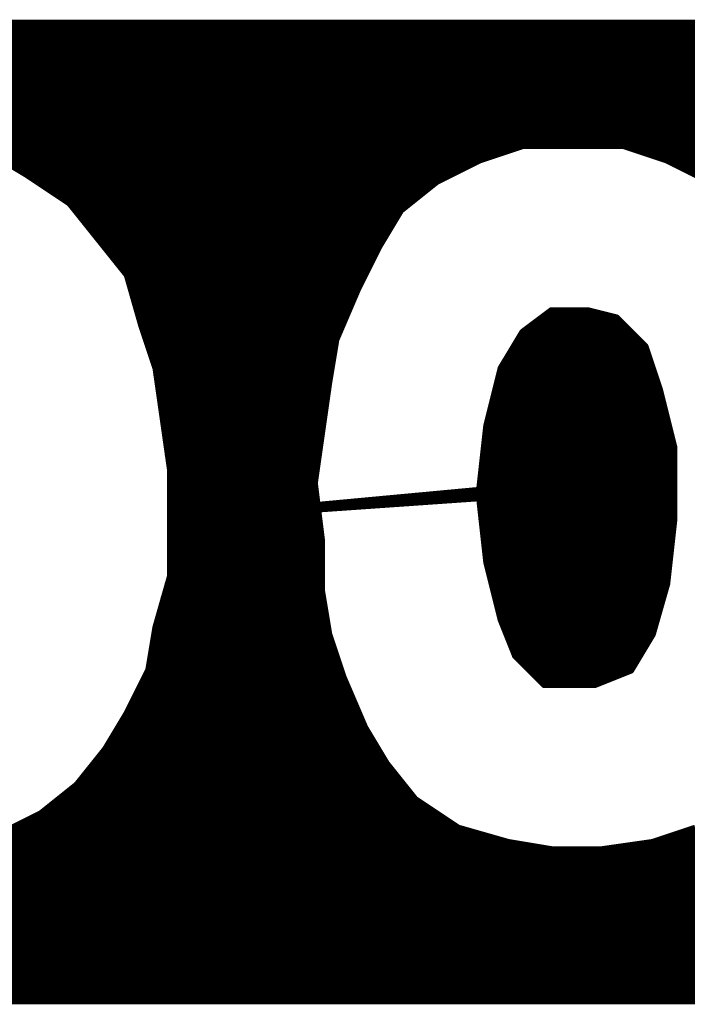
# Model space of a CAD drawing. Extents: x -35 to 35, y -57 to 81.
# Tile 13 of 153: x -7.477 to -6.548, y -5.765 to -4.395. Entities that reach past the tile are written whole.
import ezdxf

# ---------------------------------------------------------------- set-up
doc = ezdxf.new("R2010")
doc.units = 0
doc.layers.add('21', color=7, linetype='CONTINUOUS')

msp = doc.modelspace()

# ---------------------------------------------------------------- linework, layer by layer
at = {"layer": '21', "const_width": 0.01}
for points in [[(-3.717, -4.4), (-9.607, -4.4)], [(-9.727, -4.41), (-3.657, -4.41)], [(-9.797, -4.43), (-3.552, -4.43)], [(-9.762, -4.42), (-3.587, -4.42)], [(-9.827, -4.44), (-3.517, -4.44)], [(-9.857, -4.45), (-3.497, -4.45)], [(-9.897, -4.47), (-3.457, -4.47)], [(-9.877, -4.46), (-3.477, -4.46)], [(-9.917, -4.48), (-3.437, -4.48)], [(-9.937, -4.49), (-3.417, -4.49)], [(-9.977, -4.51), (-3.3845, -4.51)], [(-9.957, -4.5), (-3.397, -4.5)], [(-9.992, -4.52), (-3.372, -4.52)], [(-10.007, -4.53), (-3.3595, -4.53)], [(-10.037, -4.55), (-3.337, -4.55)], [(-10.022, -4.54), (-3.347, -4.54)], [(-10.047, -4.56), (-3.327, -4.56)], [(-10.057, -4.57), (-3.317, -4.57)], [(-7.517, -4.58), (-7.467, -4.61)], [(-7.517, -4.58), (-6.807, -4.58)], [(-6.837, -4.59), (-6.777, -4.57)], [(-6.777, -4.57), (-6.637, -4.57)], [(-6.637, -4.57), (-6.577, -4.59)], [(-6.607, -4.58), (-3.307, -4.58)], [(-7.5003, -4.59), (-6.837, -4.59)], [(-6.897, -4.62), (-6.837, -4.59)], [(-6.577, -4.59), (-6.517, -4.62)], [(-6.577, -4.59), (-3.297, -4.59)], [(-7.4837, -4.6), (-6.857, -4.6)], [(-6.557, -4.6), (-3.287, -4.6)], [(-7.467, -4.61), (-7.407, -4.65)], [(-7.467, -4.61), (-6.877, -4.61)], [(-7.452, -4.62), (-6.897, -4.62)], [(-6.947, -4.66), (-6.897, -4.62)], [(-7.437, -4.63), (-6.9095, -4.63)], [(-7.422, -4.64), (-6.922, -4.64)], [(-7.407, -4.65), (-7.367, -4.7)], [(-7.407, -4.65), (-6.9345, -4.65)], [(-7.399, -4.66), (-6.947, -4.66)], [(-6.977, -4.71), (-6.947, -4.66)], [(-7.391, -4.67), (-6.953, -4.67)], [(-7.383, -4.68), (-6.959, -4.68)], [(-7.375, -4.69), (-6.965, -4.69)], [(-7.367, -4.7), (-7.327, -4.75)], [(-7.367, -4.7), (-6.971, -4.7)], [(-7.359, -4.71), (-6.977, -4.71)], [(-7.007, -4.77), (-6.977, -4.71)], [(-7.351, -4.72), (-6.982, -4.72)], [(-7.343, -4.73), (-6.987, -4.73)], [(-7.335, -4.74), (-6.992, -4.74)], [(-7.327, -4.75), (-7.307, -4.82)], [(-7.327, -4.75), (-6.997, -4.75)], [(-7.3241, -4.76), (-7.002, -4.76)], [(-7.3213, -4.77), (-7.007, -4.77)], [(-7.037, -4.84), (-7.007, -4.77)], [(-7.3184, -4.78), (-7.0113, -4.78)], [(-7.3156, -4.79), (-7.0156, -4.79)], [(-7.3127, -4.8), (-7.0199, -4.8)], [(-7.3099, -4.81), (-7.0241, -4.81)], [(-6.777, -4.83), (-6.737, -4.8)], [(-6.7503, -4.81), (-6.647, -4.81)], [(-6.737, -4.8), (-6.687, -4.8)], [(-6.687, -4.8), (-6.647, -4.81)], [(-6.647, -4.81), (-6.607, -4.85)], [(-7.307, -4.82), (-7.287, -4.88)], [(-7.307, -4.82), (-7.0284, -4.82)], [(-6.7637, -4.82), (-6.637, -4.82)], [(-7.3037, -4.83), (-7.0327, -4.83)], [(-7.3003, -4.84), (-7.037, -4.84)], [(-7.047, -4.9), (-7.037, -4.84)], [(-6.807, -4.88), (-6.777, -4.83)], [(-6.783, -4.84), (-6.617, -4.84)], [(-6.777, -4.83), (-6.627, -4.83)], [(-7.297, -4.85), (-7.0387, -4.85)], [(-6.789, -4.85), (-6.607, -4.85)], [(-6.607, -4.85), (-6.587, -4.91)], [(-7.2937, -4.86), (-7.0403, -4.86)], [(-6.795, -4.86), (-6.6037, -4.86)], [(-7.2903, -4.87), (-7.042, -4.87)], [(-7.287, -4.88), (-7.277, -4.95)], [(-7.287, -4.88), (-7.0437, -4.88)], [(-6.827, -4.96), (-6.807, -4.88)], [(-6.807, -4.88), (-6.597, -4.88)], [(-6.801, -4.87), (-6.6003, -4.87)], [(-7.2856, -4.89), (-7.0453, -4.89)], [(-6.8095, -4.89), (-6.5937, -4.89)], [(-7.2841, -4.9), (-7.047, -4.9)], [(-7.057, -4.97), (-7.047, -4.9)], [(-6.812, -4.9), (-6.5903, -4.9)], [(-7.2827, -4.91), (-7.0484, -4.91)], [(-7.2813, -4.92), (-7.0499, -4.92)], [(-6.817, -4.92), (-6.5845, -4.92)], [(-6.8145, -4.91), (-6.587, -4.91)], [(-6.587, -4.91), (-6.567, -4.99)], [(-7.2799, -4.93), (-7.0513, -4.93)], [(-6.8195, -4.93), (-6.582, -4.93)], [(-7.2784, -4.94), (-7.0527, -4.94)], [(-7.277, -4.95), (-7.267, -5.02)], [(-7.277, -4.95), (-7.0541, -4.95)], [(-6.8245, -4.95), (-6.577, -4.95)], [(-6.822, -4.94), (-6.5795, -4.94)], [(-7.2756, -4.96), (-7.0556, -4.96)], [(-6.837, -5.05), (-6.827, -4.96)], [(-6.827, -4.96), (-6.5745, -4.96)], [(-7.2741, -4.97), (-7.057, -4.97)], [(-7.067, -5.04), (-7.057, -4.97)], [(-6.8281, -4.97), (-6.572, -4.97)], [(-7.2727, -4.98), (-7.0584, -4.98)], [(-7.2713, -4.99), (-7.0599, -4.99)], [(-6.8303, -4.99), (-6.567, -4.99)], [(-6.8292, -4.98), (-6.5695, -4.98)], [(-6.567, -4.99), (-6.567, -5.09)], [(-7.2699, -5), (-7.0613, -5)], [(-6.8314, -5), (-6.567, -5)], [(-7.2684, -5.01), (-7.0627, -5.01)], [(-6.8326, -5.01), (-6.567, -5.01)], [(-7.267, -5.02), (-7.067, -5.04)], [(-7.067, -5.04), (-7.267, -5.02)], [(-7.267, -5.02), (-7.267, -5.09)], [(-7.267, -5.02), (-7.0641, -5.02)], [(-7.267, -5.03), (-7.167, -5.03)], [(-7.167, -5.03), (-7.0656, -5.03)], [(-6.8348, -5.03), (-6.567, -5.03)], [(-6.8337, -5.02), (-6.567, -5.02)], [(-7.267, -5.04), (-7.067, -5.04)], [(-7.057, -5.12), (-7.067, -5.04)], [(-6.8359, -5.04), (-6.567, -5.04)], [(-7.267, -5.09), (-6.837, -5.05)], [(-7.267, -5.05), (-7.0658, -5.05)], [(-6.837, -5.06), (-7.267, -5.09)], [(-7.267, -5.06), (-7.0645, -5.06)], [(-6.9445, -5.06), (-6.567, -5.06)], [(-6.837, -5.05), (-6.567, -5.05)], [(-6.827, -5.15), (-6.837, -5.06)], [(-7.267, -5.07), (-7.0633, -5.07)], [(-7.052, -5.07), (-6.9803, -5.07)], [(-6.8359, -5.07), (-6.567, -5.07)], [(-7.267, -5.08), (-7.1595, -5.08)], [(-7.1237, -5.08), (-7.062, -5.08)], [(-6.8348, -5.08), (-6.567, -5.08)], [(-7.267, -5.09), (-7.267, -5.17)], [(-7.267, -5.09), (-7.0608, -5.09)], [(-7.267, -5.1), (-7.0595, -5.1)], [(-6.8337, -5.09), (-6.567, -5.09)], [(-6.8326, -5.1), (-6.5681, -5.1)], [(-6.567, -5.09), (-6.577, -5.18)], [(-7.267, -5.11), (-7.0583, -5.11)], [(-6.8314, -5.11), (-6.5692, -5.11)], [(-7.267, -5.12), (-7.057, -5.12)], [(-7.057, -5.19), (-7.057, -5.12)], [(-6.8303, -5.12), (-6.5703, -5.12)], [(-7.267, -5.13), (-7.057, -5.13)], [(-7.267, -5.14), (-7.057, -5.14)], [(-6.8292, -5.13), (-6.5714, -5.13)], [(-6.8281, -5.14), (-6.5726, -5.14)], [(-7.267, -5.15), (-7.057, -5.15)], [(-6.807, -5.23), (-6.827, -5.15)], [(-6.827, -5.15), (-6.5737, -5.15)], [(-7.267, -5.16), (-7.057, -5.16)], [(-6.8245, -5.16), (-6.5748, -5.16)], [(-7.267, -5.17), (-7.287, -5.24)], [(-7.2699, -5.18), (-7.057, -5.18)], [(-7.267, -5.17), (-7.057, -5.17)], [(-6.822, -5.17), (-6.5759, -5.17)], [(-6.8195, -5.18), (-6.577, -5.18)], [(-6.577, -5.18), (-6.597, -5.25)], [(-7.2727, -5.19), (-7.057, -5.19)], [(-7.047, -5.25), (-7.057, -5.19)], [(-6.817, -5.19), (-6.5799, -5.19)], [(-7.2784, -5.21), (-7.0537, -5.21)], [(-7.2756, -5.2), (-7.0553, -5.2)], [(-6.8145, -5.2), (-6.5827, -5.2)], [(-6.812, -5.21), (-6.5856, -5.21)], [(-7.2813, -5.22), (-7.052, -5.22)], [(-6.8095, -5.22), (-6.5884, -5.22)], [(-7.2841, -5.23), (-7.0503, -5.23)], [(-6.787, -5.28), (-6.807, -5.23)], [(-6.807, -5.23), (-6.5913, -5.23)], [(-7.287, -5.24), (-7.297, -5.3)], [(-7.2887, -5.25), (-7.047, -5.25)], [(-7.287, -5.24), (-7.0487, -5.24)], [(-7.027, -5.31), (-7.047, -5.25)], [(-6.803, -5.24), (-6.5941, -5.24)], [(-6.799, -5.25), (-6.597, -5.25)], [(-6.597, -5.25), (-6.627, -5.3)], [(-7.2903, -5.26), (-7.0437, -5.26)], [(-6.795, -5.26), (-6.603, -5.26)], [(-7.292, -5.27), (-7.0403, -5.27)], [(-6.791, -5.27), (-6.609, -5.27)], [(-7.2953, -5.29), (-7.0337, -5.29)], [(-7.2937, -5.28), (-7.037, -5.28)], [(-6.747, -5.32), (-6.787, -5.28)], [(-6.787, -5.28), (-6.615, -5.28)], [(-6.777, -5.29), (-6.621, -5.29)], [(-7.297, -5.3), (-7.327, -5.36)], [(-7.297, -5.3), (-7.0303, -5.3)], [(-6.767, -5.3), (-6.627, -5.3)], [(-6.627, -5.3), (-6.677, -5.32)], [(-7.307, -5.32), (-7.0227, -5.32)], [(-7.302, -5.31), (-7.027, -5.31)], [(-6.997, -5.38), (-7.027, -5.31)], [(-6.757, -5.31), (-6.652, -5.31)], [(-6.677, -5.32), (-6.747, -5.32)], [(-6.747, -5.32), (-6.677, -5.32)], [(-7.312, -5.33), (-7.0184, -5.33)], [(-7.317, -5.34), (-7.0141, -5.34)], [(-7.327, -5.36), (-7.357, -5.41)], [(-7.327, -5.36), (-7.0056, -5.36)], [(-7.322, -5.35), (-7.0099, -5.35)], [(-7.333, -5.37), (-7.0013, -5.37)], [(-7.339, -5.38), (-6.997, -5.38)], [(-6.967, -5.43), (-6.997, -5.38)], [(-7.351, -5.4), (-6.985, -5.4)], [(-7.345, -5.39), (-6.991, -5.39)], [(-7.357, -5.41), (-7.397, -5.46)], [(-7.357, -5.41), (-6.979, -5.41)], [(-7.373, -5.43), (-6.967, -5.43)], [(-7.365, -5.42), (-6.973, -5.42)], [(-6.927, -5.48), (-6.967, -5.43)], [(-7.381, -5.44), (-6.959, -5.44)], [(-7.389, -5.45), (-6.951, -5.45)], [(-7.397, -5.46), (-7.447, -5.5)], [(-7.4095, -5.47), (-6.935, -5.47)], [(-7.397, -5.46), (-6.943, -5.46)], [(-7.422, -5.48), (-6.927, -5.48)], [(-6.867, -5.52), (-6.927, -5.48)], [(-7.4345, -5.49), (-6.912, -5.49)], [(-7.447, -5.5), (-7.507, -5.53)], [(-7.467, -5.51), (-6.882, -5.51)], [(-7.447, -5.5), (-6.897, -5.5)], [(-7.487, -5.52), (-6.867, -5.52)], [(-6.797, -5.54), (-6.867, -5.52)], [(-6.537, -5.52), (-6.597, -5.54)], [(-7.507, -5.53), (-6.832, -5.53)], [(-6.567, -5.53), (-6.097, -5.53)], [(-7.567, -5.55), (-6.737, -5.55)], [(-7.537, -5.54), (-6.797, -5.54)], [(-6.737, -5.55), (-6.797, -5.54)], [(-6.667, -5.55), (-6.737, -5.55)], [(-6.597, -5.54), (-6.667, -5.55)], [(-6.667, -5.55), (-6.027, -5.55)], [(-6.597, -5.54), (-6.062, -5.54)], [(-9.387, -5.56), (-3.277, -5.56)], [(-9.407, -5.58), (-3.302, -5.58)], [(-9.397, -5.57), (-3.2895, -5.57)], [(-9.417, -5.59), (-3.3145, -5.59)], [(-9.427, -5.6), (-3.327, -5.6)], [(-9.447, -5.62), (-3.357, -5.62)], [(-9.437, -5.61), (-3.342, -5.61)], [(-9.457, -5.63), (-3.372, -5.63)], [(-9.467, -5.64), (-3.387, -5.64)], [(-9.487, -5.66), (-3.412, -5.66)], [(-9.477, -5.65), (-3.3995, -5.65)], [(-9.497, -5.67), (-3.4245, -5.67)], [(-9.517, -5.69), (-3.457, -5.69)], [(-9.507, -5.68), (-3.437, -5.68)], [(-9.527, -5.7), (-3.477, -5.7)], [(-9.537, -5.71), (-3.497, -5.71)], [(-9.557, -5.73), (-3.567, -5.73)], [(-9.547, -5.72), (-3.532, -5.72)], [(-9.567, -5.74), (-3.597, -5.74)], [(-9.577, -5.75), (-3.627, -5.75)], [(-9.587, -5.76), (-3.767, -5.76)], [(-9.587, -5.76), (-3.767, -5.76)]]:
    msp.add_lwpolyline(points, dxfattribs=at)
at = {"layer": '21', "const_width": 0.005}
for points in [[(-6.807, -4.5825, 1), (-6.807, -4.5775)], [(-6.777, -4.5675, 1), (-6.777, -4.5725)], [(-6.7762, -4.5724, 1), (-6.7778, -4.5676)], [(-6.6362, -4.5676, 1), (-6.6378, -4.5724)], [(-6.637, -4.5725, 1), (-6.637, -4.5675)], [(-6.607, -4.5775, 1), (-6.607, -4.5825)], [(-6.8378, -4.5876, 1), (-6.8362, -4.5924)], [(-6.8359, -4.5922, 1), (-6.8381, -4.5878)], [(-6.837, -4.5925, 1), (-6.837, -4.5875)], [(-6.5759, -4.5878, 1), (-6.5781, -4.5922)], [(-6.577, -4.5875, 1), (-6.577, -4.5925)], [(-6.5778, -4.5924, 1), (-6.5762, -4.5876)], [(-6.857, -4.6025, 1), (-6.857, -4.5975)], [(-6.557, -4.5975, 1), (-6.557, -4.6025)], [(-7.4656, -4.6079, 1), (-7.4684, -4.6121)], [(-7.467, -4.6075, 1), (-7.467, -4.6125)], [(-7.4683, -4.6121, 1), (-7.4657, -4.6079)], [(-7.452, -4.6175, 1), (-7.452, -4.6225)], [(-6.8981, -4.6178, 1), (-6.8959, -4.6222)], [(-6.8954, -4.622, 1), (-6.8986, -4.618)], [(-6.897, -4.6225, 1), (-6.897, -4.6175)], [(-6.877, -4.6125, 1), (-6.877, -4.6075)], [(-7.437, -4.6275, 1), (-7.437, -4.6325)], [(-6.9095, -4.6325, 1), (-6.9095, -4.6275)], [(-7.422, -4.6375, 1), (-7.422, -4.6425)], [(-6.922, -4.6425, 1), (-6.922, -4.6375)], [(-7.405, -4.6484, 1), (-7.409, -4.6516)], [(-7.407, -4.6475, 1), (-7.407, -4.6525)], [(-7.4084, -4.6521, 1), (-7.4056, -4.6479)], [(-7.399, -4.6575, 1), (-7.399, -4.6625)], [(-6.9486, -4.658, 1), (-6.9454, -4.662)], [(-6.9449, -4.6613, 1), (-6.9491, -4.6587)], [(-6.947, -4.6625, 1), (-6.947, -4.6575)], [(-6.9345, -4.6525, 1), (-6.9345, -4.6475)], [(-7.391, -4.6675, 1), (-7.391, -4.6725)], [(-6.953, -4.6725, 1), (-6.953, -4.6675)], [(-7.383, -4.6775, 1), (-7.383, -4.6825)], [(-7.375, -4.6875, 1), (-7.375, -4.6925)], [(-6.965, -4.6925, 1), (-6.965, -4.6875)], [(-6.959, -4.6825, 1), (-6.959, -4.6775)], [(-7.365, -4.6984, 1), (-7.369, -4.7016)], [(-7.367, -4.6975, 1), (-7.367, -4.7025)], [(-7.369, -4.7016, 1), (-7.365, -4.6984)], [(-6.971, -4.7025, 1), (-6.971, -4.6975)], [(-7.359, -4.7075, 1), (-7.359, -4.7125)], [(-6.9791, -4.7087, 1), (-6.9749, -4.7113)], [(-6.9748, -4.7111, 1), (-6.9792, -4.7089)], [(-6.977, -4.7125, 1), (-6.977, -4.7075)], [(-7.351, -4.7175, 1), (-7.351, -4.7225)], [(-7.343, -4.7275, 1), (-7.343, -4.7325)], [(-6.987, -4.7325, 1), (-6.987, -4.7275)], [(-6.982, -4.7225, 1), (-6.982, -4.7175)], [(-7.335, -4.7375, 1), (-7.335, -4.7425)], [(-6.992, -4.7425, 1), (-6.992, -4.7375)], [(-7.3246, -4.7493, 1), (-7.3294, -4.7507)], [(-7.327, -4.7475, 1), (-7.327, -4.7525)], [(-7.329, -4.7516, 1), (-7.325, -4.7484)], [(-6.997, -4.7525, 1), (-6.997, -4.7475)], [(-7.3241, -4.7575, 1), (-7.3241, -4.7625)], [(-7.3213, -4.7675, 1), (-7.3213, -4.7725)], [(-7.0092, -4.7689, 1), (-7.0048, -4.7711)], [(-7.0047, -4.771, 1), (-7.0093, -4.769)], [(-7.007, -4.7725, 1), (-7.007, -4.7675)], [(-7.002, -4.7625, 1), (-7.002, -4.7575)], [(-7.3184, -4.7775, 1), (-7.3184, -4.7825)], [(-7.0113, -4.7825, 1), (-7.0113, -4.7775)], [(-7.3156, -4.7875, 1), (-7.3156, -4.7925)], [(-7.0156, -4.7925, 1), (-7.0156, -4.7875)], [(-7.3127, -4.7975, 1), (-7.3127, -4.8025)], [(-7.3099, -4.8075, 1), (-7.3099, -4.8125)], [(-7.0241, -4.8125, 1), (-7.0241, -4.8075)], [(-7.0199, -4.8025, 1), (-7.0199, -4.7975)], [(-6.7503, -4.8075, 1), (-6.7503, -4.8125)], [(-6.737, -4.7975, 1), (-6.737, -4.8025)], [(-6.7355, -4.802, 1), (-6.7385, -4.798)], [(-6.6864, -4.7976, 1), (-6.6876, -4.8024)], [(-6.687, -4.8025, 1), (-6.687, -4.7975)], [(-6.6452, -4.8082, 1), (-6.6488, -4.8118)], [(-6.6476, -4.8124, 1), (-6.6464, -4.8076)], [(-6.647, -4.8125, 1), (-6.647, -4.8075)], [(-7.3046, -4.8192, 1), (-7.3094, -4.8208)], [(-7.307, -4.8175, 1), (-7.307, -4.8225)], [(-7.3094, -4.8207, 1), (-7.3046, -4.8193)], [(-7.0284, -4.8225, 1), (-7.0284, -4.8175)], [(-6.7637, -4.8175, 1), (-6.7637, -4.8225)], [(-6.637, -4.8225, 1), (-6.637, -4.8175)], [(-7.3037, -4.8275, 1), (-7.3037, -4.8325)], [(-7.3003, -4.8375, 1), (-7.3003, -4.8425)], [(-7.0345, -4.8404, 1), (-7.0395, -4.8396)], [(-7.037, -4.8425, 1), (-7.037, -4.8375)], [(-7.0327, -4.8325, 1), (-7.0327, -4.8275)], [(-6.783, -4.8375, 1), (-6.783, -4.8425)], [(-6.777, -4.8275, 1), (-6.777, -4.8325)], [(-6.7785, -4.828, 1), (-6.7755, -4.832)], [(-6.7749, -4.8313, 1), (-6.7791, -4.8287)], [(-6.627, -4.8325, 1), (-6.627, -4.8275)], [(-6.617, -4.8425, 1), (-6.617, -4.8375)], [(-7.297, -4.8475, 1), (-7.297, -4.8525)], [(-7.0393, -4.839, 1), (-7.0347, -4.841)], [(-7.0387, -4.8525, 1), (-7.0387, -4.8475)], [(-6.789, -4.8475, 1), (-6.789, -4.8525)], [(-6.6046, -4.8492, 1), (-6.6094, -4.8508)], [(-6.6088, -4.8518, 1), (-6.6052, -4.8482)], [(-6.607, -4.8525, 1), (-6.607, -4.8475)], [(-7.2937, -4.8575, 1), (-7.2937, -4.8625)], [(-7.0403, -4.8625, 1), (-7.0403, -4.8575)], [(-6.795, -4.8575, 1), (-6.795, -4.8625)], [(-6.6037, -4.8625, 1), (-6.6037, -4.8575)], [(-7.2903, -4.8675, 1), (-7.2903, -4.8725)], [(-7.2845, -4.8796, 1), (-7.2895, -4.8804)], [(-7.287, -4.8775, 1), (-7.287, -4.8825)], [(-7.2894, -4.8808, 1), (-7.2846, -4.8792)], [(-7.0437, -4.8825, 1), (-7.0437, -4.8775)], [(-7.042, -4.8725, 1), (-7.042, -4.8675)], [(-6.807, -4.8775, 1), (-6.807, -4.8825)], [(-6.8091, -4.8787, 1), (-6.8049, -4.8813)], [(-6.8046, -4.8806, 1), (-6.8094, -4.8794)], [(-6.801, -4.8675, 1), (-6.801, -4.8725)], [(-6.6003, -4.8725, 1), (-6.6003, -4.8675)], [(-6.597, -4.8825, 1), (-6.597, -4.8775)], [(-7.2856, -4.8875, 1), (-7.2856, -4.8925)], [(-7.0453, -4.8925, 1), (-7.0453, -4.8875)], [(-6.8095, -4.8875, 1), (-6.8095, -4.8925)], [(-6.5937, -4.8925, 1), (-6.5937, -4.8875)], [(-7.2841, -4.8975, 1), (-7.2841, -4.9025)], [(-7.0445, -4.9004, 1), (-7.0495, -4.8996)], [(-7.0495, -4.8996, 1), (-7.0445, -4.9004)], [(-7.047, -4.9025, 1), (-7.047, -4.8975)], [(-6.812, -4.8975, 1), (-6.812, -4.9025)], [(-6.5903, -4.9025, 1), (-6.5903, -4.8975)], [(-7.2827, -4.9075, 1), (-7.2827, -4.9125)], [(-7.2813, -4.9175, 1), (-7.2813, -4.9225)], [(-7.0499, -4.9225, 1), (-7.0499, -4.9175)], [(-7.0484, -4.9125, 1), (-7.0484, -4.9075)], [(-6.817, -4.9175, 1), (-6.817, -4.9225)], [(-6.8145, -4.9075, 1), (-6.8145, -4.9125)], [(-6.5846, -4.9094, 1), (-6.5894, -4.9106)], [(-6.5894, -4.9108, 1), (-6.5846, -4.9092)], [(-6.587, -4.9125, 1), (-6.587, -4.9075)], [(-6.5845, -4.9225, 1), (-6.5845, -4.9175)], [(-7.2799, -4.9275, 1), (-7.2799, -4.9325)], [(-7.0513, -4.9325, 1), (-7.0513, -4.9275)], [(-6.8195, -4.9275, 1), (-6.8195, -4.9325)], [(-6.582, -4.9325, 1), (-6.582, -4.9275)], [(-7.2784, -4.9375, 1), (-7.2784, -4.9425)], [(-7.2745, -4.9496, 1), (-7.2795, -4.9504)], [(-7.277, -4.9475, 1), (-7.277, -4.9525)], [(-7.0541, -4.9525, 1), (-7.0541, -4.9475)], [(-7.0527, -4.9425, 1), (-7.0527, -4.9375)], [(-6.8245, -4.9475, 1), (-6.8245, -4.9525)], [(-6.822, -4.9375, 1), (-6.822, -4.9425)], [(-6.5795, -4.9425, 1), (-6.5795, -4.9375)], [(-6.577, -4.9525, 1), (-6.577, -4.9475)], [(-7.2795, -4.9504, 1), (-7.2745, -4.9496)], [(-7.2756, -4.9575, 1), (-7.2756, -4.9625)], [(-7.0556, -4.9625, 1), (-7.0556, -4.9575)], [(-6.8245, -4.9603, 1), (-6.8295, -4.9597)], [(-6.827, -4.9575, 1), (-6.827, -4.9625)], [(-6.8294, -4.9594, 1), (-6.8246, -4.9606)], [(-6.5745, -4.9625, 1), (-6.5745, -4.9575)], [(-7.2741, -4.9675, 1), (-7.2741, -4.9725)], [(-7.0545, -4.9704, 1), (-7.0595, -4.9696)], [(-7.0595, -4.9696, 1), (-7.0545, -4.9704)], [(-7.057, -4.9725, 1), (-7.057, -4.9675)], [(-6.8281, -4.9675, 1), (-6.8281, -4.9725)], [(-6.572, -4.9725, 1), (-6.572, -4.9675)], [(-7.2727, -4.9775, 1), (-7.2727, -4.9825)], [(-7.2713, -4.9875, 1), (-7.2713, -4.9925)], [(-7.0599, -4.9925, 1), (-7.0599, -4.9875)], [(-7.0584, -4.9825, 1), (-7.0584, -4.9775)], [(-6.8303, -4.9875, 1), (-6.8303, -4.9925)], [(-6.8292, -4.9775, 1), (-6.8292, -4.9825)], [(-6.5695, -4.9825, 1), (-6.5695, -4.9775)], [(-6.5645, -4.99, 1), (-6.5695, -4.99)], [(-6.567, -4.9925, 1), (-6.567, -4.9875)], [(-7.2699, -4.9975, 1), (-7.2699, -5.0025)], [(-7.0613, -5.0025, 1), (-7.0613, -4.9975)], [(-6.8314, -4.9975, 1), (-6.8314, -5.0025)], [(-6.5694, -4.9906, 1), (-6.5646, -4.9894)], [(-6.567, -5.0025, 1), (-6.567, -4.9975)], [(-7.2684, -5.0075, 1), (-7.2684, -5.0125)], [(-7.0627, -5.0125, 1), (-7.0627, -5.0075)], [(-6.8326, -5.0075, 1), (-6.8326, -5.0125)], [(-6.567, -5.0125, 1), (-6.567, -5.0075)], [(-7.2668, -5.0175, 1), (-7.2672, -5.0225)], [(-7.2668, -5.0175, 1), (-7.2672, -5.0225)], [(-7.2645, -5.02, 1), (-7.2695, -5.02)], [(-7.267, -5.0175, 1), (-7.267, -5.0225)], [(-7.2695, -5.0204, 1), (-7.2645, -5.0196)], [(-7.267, -5.0275, 1), (-7.267, -5.0325)], [(-7.167, -5.0275, 1), (-7.167, -5.0325)], [(-7.167, -5.0325, 1), (-7.167, -5.0275)], [(-7.0656, -5.0325, 1), (-7.0656, -5.0275)], [(-7.0641, -5.0225, 1), (-7.0641, -5.0175)], [(-6.8348, -5.0275, 1), (-6.8348, -5.0325)], [(-6.8337, -5.0175, 1), (-6.8337, -5.0225)], [(-6.567, -5.0225, 1), (-6.567, -5.0175)], [(-6.567, -5.0325, 1), (-6.567, -5.0275)], [(-7.267, -5.0375, 1), (-7.267, -5.0425)], [(-7.0645, -5.0397, 1), (-7.0695, -5.0403)], [(-7.0695, -5.0396, 1), (-7.0645, -5.0404)], [(-7.0672, -5.0425, 1), (-7.0668, -5.0375)], [(-7.0672, -5.0425, 1), (-7.0668, -5.0375)], [(-7.067, -5.0425, 1), (-7.067, -5.0375)], [(-6.8359, -5.0375, 1), (-6.8359, -5.0425)], [(-6.567, -5.0425, 1), (-6.567, -5.0375)], [(-7.267, -5.0475, 1), (-7.267, -5.0525)], [(-7.267, -5.0575, 1), (-7.267, -5.0625)], [(-7.0658, -5.0525, 1), (-7.0658, -5.0475)], [(-7.0645, -5.0625, 1), (-7.0645, -5.0575)], [(-6.9445, -5.0575, 1), (-6.9445, -5.0625)], [(-6.837, -5.0475, 1), (-6.837, -5.0525)], [(-6.8395, -5.0497, 1), (-6.8345, -5.0503)], [(-6.8345, -5.0597, 1), (-6.8395, -5.0603)], [(-6.8368, -5.0525, 1), (-6.8372, -5.0475)], [(-6.8368, -5.0625, 1), (-6.8372, -5.0575)], [(-6.567, -5.0525, 1), (-6.567, -5.0475)], [(-6.567, -5.0625, 1), (-6.567, -5.0575)], [(-7.267, -5.0675, 1), (-7.267, -5.0725)], [(-7.0633, -5.0725, 1), (-7.0633, -5.0675)], [(-7.052, -5.0675, 1), (-7.052, -5.0725)], [(-6.9803, -5.0725, 1), (-6.9803, -5.0675)], [(-6.8359, -5.0675, 1), (-6.8359, -5.0725)], [(-6.567, -5.0725, 1), (-6.567, -5.0675)], [(-7.267, -5.0775, 1), (-7.267, -5.0825)], [(-7.1595, -5.0825, 1), (-7.1595, -5.0775)], [(-7.1237, -5.0775, 1), (-7.1237, -5.0825)], [(-7.062, -5.0825, 1), (-7.062, -5.0775)], [(-6.8348, -5.0775, 1), (-6.8348, -5.0825)], [(-6.567, -5.0825, 1), (-6.567, -5.0775)], [(-7.2672, -5.0875, 1), (-7.2668, -5.0925)], [(-7.2672, -5.0875, 1), (-7.2668, -5.0925)], [(-7.2645, -5.09, 1), (-7.2695, -5.09)], [(-7.267, -5.0875, 1), (-7.267, -5.0925)], [(-7.2695, -5.09, 1), (-7.2645, -5.09)], [(-7.267, -5.0975, 1), (-7.267, -5.1025)], [(-7.0608, -5.0925, 1), (-7.0608, -5.0875)], [(-7.0595, -5.1025, 1), (-7.0595, -5.0975)], [(-6.8337, -5.0875, 1), (-6.8337, -5.0925)], [(-6.8326, -5.0975, 1), (-6.8326, -5.1025)], [(-6.5645, -5.0903, 1), (-6.5695, -5.0897)], [(-6.5695, -5.09, 1), (-6.5645, -5.09)], [(-6.5681, -5.1025, 1), (-6.5681, -5.0975)], [(-6.567, -5.0925, 1), (-6.567, -5.0875)], [(-7.267, -5.1075, 1), (-7.267, -5.1125)], [(-7.0583, -5.1125, 1), (-7.0583, -5.1075)], [(-6.8314, -5.1075, 1), (-6.8314, -5.1125)], [(-6.5692, -5.1125, 1), (-6.5692, -5.1075)], [(-7.267, -5.1175, 1), (-7.267, -5.1225)], [(-7.0545, -5.12, 1), (-7.0595, -5.12)], [(-7.0595, -5.1203, 1), (-7.0545, -5.1197)], [(-7.057, -5.1225, 1), (-7.057, -5.1175)], [(-6.8303, -5.1175, 1), (-6.8303, -5.1225)], [(-6.5703, -5.1225, 1), (-6.5703, -5.1175)], [(-7.267, -5.1275, 1), (-7.267, -5.1325)], [(-7.267, -5.1375, 1), (-7.267, -5.1425)], [(-7.057, -5.1325, 1), (-7.057, -5.1275)], [(-7.057, -5.1425, 1), (-7.057, -5.1375)], [(-6.8292, -5.1275, 1), (-6.8292, -5.1325)], [(-6.8281, -5.1375, 1), (-6.8281, -5.1425)], [(-6.5726, -5.1425, 1), (-6.5726, -5.1375)], [(-6.5714, -5.1325, 1), (-6.5714, -5.1275)], [(-7.267, -5.1475, 1), (-7.267, -5.1525)], [(-7.057, -5.1525, 1), (-7.057, -5.1475)], [(-6.8246, -5.1494, 1), (-6.8294, -5.1506)], [(-6.827, -5.1475, 1), (-6.827, -5.1525)], [(-6.8295, -5.1503, 1), (-6.8245, -5.1497)], [(-6.5737, -5.1525, 1), (-6.5737, -5.1475)], [(-7.267, -5.1575, 1), (-7.267, -5.1625)], [(-7.057, -5.1625, 1), (-7.057, -5.1575)], [(-6.8245, -5.1575, 1), (-6.8245, -5.1625)], [(-6.5748, -5.1625, 1), (-6.5748, -5.1575)], [(-7.2699, -5.1775, 1), (-7.2699, -5.1825)], [(-7.267, -5.1675, 1), (-7.267, -5.1725)], [(-7.2695, -5.17, 1), (-7.2645, -5.17)], [(-7.2646, -5.1707, 1), (-7.2694, -5.1693)], [(-7.057, -5.1725, 1), (-7.057, -5.1675)], [(-7.057, -5.1825, 1), (-7.057, -5.1775)], [(-6.822, -5.1675, 1), (-6.822, -5.1725)], [(-6.8195, -5.1775, 1), (-6.8195, -5.1825)], [(-6.5795, -5.1797, 1), (-6.5745, -5.1803)], [(-6.5746, -5.1807, 1), (-6.5794, -5.1793)], [(-6.577, -5.1825, 1), (-6.577, -5.1775)], [(-6.5759, -5.1725, 1), (-6.5759, -5.1675)], [(-7.2727, -5.1875, 1), (-7.2727, -5.1925)], [(-7.0545, -5.1896, 1), (-7.0595, -5.1904)], [(-7.0595, -5.19, 1), (-7.0545, -5.19)], [(-7.057, -5.1925, 1), (-7.057, -5.1875)], [(-6.817, -5.1875, 1), (-6.817, -5.1925)], [(-6.5799, -5.1925, 1), (-6.5799, -5.1875)], [(-7.2784, -5.2075, 1), (-7.2784, -5.2125)], [(-7.2756, -5.1975, 1), (-7.2756, -5.2025)], [(-7.0553, -5.2025, 1), (-7.0553, -5.1975)], [(-7.0537, -5.2125, 1), (-7.0537, -5.2075)], [(-6.8145, -5.1975, 1), (-6.8145, -5.2025)], [(-6.812, -5.2075, 1), (-6.812, -5.2125)], [(-6.5856, -5.2125, 1), (-6.5856, -5.2075)], [(-6.5827, -5.2025, 1), (-6.5827, -5.1975)], [(-7.2813, -5.2175, 1), (-7.2813, -5.2225)], [(-7.052, -5.2225, 1), (-7.052, -5.2175)], [(-6.8095, -5.2175, 1), (-6.8095, -5.2225)], [(-6.5884, -5.2225, 1), (-6.5884, -5.2175)], [(-7.2841, -5.2275, 1), (-7.2841, -5.2325)], [(-7.0503, -5.2325, 1), (-7.0503, -5.2275)], [(-6.8047, -5.2291, 1), (-6.8093, -5.2309)], [(-6.807, -5.2275, 1), (-6.807, -5.2325)], [(-6.8094, -5.2306, 1), (-6.8046, -5.2294)], [(-6.5913, -5.2325, 1), (-6.5913, -5.2275)], [(-7.2887, -5.2475, 1), (-7.2887, -5.2525)], [(-7.2845, -5.2404, 1), (-7.2895, -5.2396)], [(-7.287, -5.2375, 1), (-7.287, -5.2425)], [(-7.2894, -5.2393, 1), (-7.2846, -5.2407)], [(-7.0446, -5.2492, 1), (-7.0494, -5.2508)], [(-7.0487, -5.2425, 1), (-7.0487, -5.2375)], [(-7.047, -5.2525, 1), (-7.047, -5.2475)], [(-6.803, -5.2375, 1), (-6.803, -5.2425)], [(-6.799, -5.2475, 1), (-6.799, -5.2525)], [(-6.5994, -5.2493, 1), (-6.5946, -5.2507)], [(-6.5949, -5.2513, 1), (-6.5991, -5.2487)], [(-6.597, -5.2525, 1), (-6.597, -5.2475)], [(-6.5941, -5.2425, 1), (-6.5941, -5.2375)], [(-7.2903, -5.2575, 1), (-7.2903, -5.2625)], [(-7.0495, -5.2504, 1), (-7.0445, -5.2496)], [(-7.0437, -5.2625, 1), (-7.0437, -5.2575)], [(-6.795, -5.2575, 1), (-6.795, -5.2625)], [(-6.603, -5.2625, 1), (-6.603, -5.2575)], [(-7.292, -5.2675, 1), (-7.292, -5.2725)], [(-7.0403, -5.2725, 1), (-7.0403, -5.2675)], [(-6.791, -5.2675, 1), (-6.791, -5.2725)], [(-6.609, -5.2725, 1), (-6.609, -5.2675)], [(-7.2953, -5.2875, 1), (-7.2953, -5.2925)], [(-7.2937, -5.2775, 1), (-7.2937, -5.2825)], [(-7.037, -5.2825, 1), (-7.037, -5.2775)], [(-7.0337, -5.2925, 1), (-7.0337, -5.2875)], [(-6.7852, -5.2782, 1), (-6.7888, -5.2818)], [(-6.787, -5.2775, 1), (-6.787, -5.2825)], [(-6.7893, -5.2809, 1), (-6.7847, -5.2791)], [(-6.777, -5.2875, 1), (-6.777, -5.2925)], [(-6.621, -5.2925, 1), (-6.621, -5.2875)], [(-6.615, -5.2825, 1), (-6.615, -5.2775)], [(-7.297, -5.2975, 1), (-7.297, -5.3025)], [(-7.2995, -5.2996, 1), (-7.2945, -5.3004)], [(-7.2948, -5.3011, 1), (-7.2992, -5.2989)], [(-7.0303, -5.3025, 1), (-7.0303, -5.2975)], [(-6.767, -5.2975, 1), (-6.767, -5.3025)], [(-6.6291, -5.2987, 1), (-6.6249, -5.3013)], [(-6.6261, -5.3023, 1), (-6.6279, -5.2977)], [(-6.627, -5.3025, 1), (-6.627, -5.2975)], [(-7.307, -5.3175, 1), (-7.307, -5.3225)], [(-7.302, -5.3075, 1), (-7.302, -5.3125)], [(-7.0247, -5.309, 1), (-7.0293, -5.311)], [(-7.0294, -5.3108, 1), (-7.0246, -5.3092)], [(-7.027, -5.3125, 1), (-7.027, -5.3075)], [(-7.0227, -5.3225, 1), (-7.0227, -5.3175)], [(-6.757, -5.3075, 1), (-6.757, -5.3125)], [(-6.747, -5.3175, 1), (-6.747, -5.3225)], [(-6.747, -5.3175, 1), (-6.747, -5.3225)], [(-6.6779, -5.3177, 1), (-6.6761, -5.3223)], [(-6.677, -5.3225, 1), (-6.677, -5.3175)], [(-6.677, -5.3225, 1), (-6.677, -5.3175)], [(-6.652, -5.3125, 1), (-6.652, -5.3075)], [(-7.312, -5.3275, 1), (-7.312, -5.3325)], [(-7.0184, -5.3325, 1), (-7.0184, -5.3275)], [(-6.7488, -5.3218, 1), (-6.7452, -5.3182)], [(-7.317, -5.3375, 1), (-7.317, -5.3425)], [(-7.0141, -5.3425, 1), (-7.0141, -5.3375)], [(-7.327, -5.3575, 1), (-7.327, -5.3625)], [(-7.3292, -5.3589, 1), (-7.3248, -5.3611)], [(-7.3249, -5.3613, 1), (-7.3291, -5.3587)], [(-7.322, -5.3475, 1), (-7.322, -5.3525)], [(-7.0099, -5.3525, 1), (-7.0099, -5.3475)], [(-7.0056, -5.3625, 1), (-7.0056, -5.3575)], [(-7.333, -5.3675, 1), (-7.333, -5.3725)], [(-7.0013, -5.3725, 1), (-7.0013, -5.3675)], [(-7.339, -5.3775, 1), (-7.339, -5.3825)], [(-6.9949, -5.3787, 1), (-6.9991, -5.3813)], [(-6.9993, -5.381, 1), (-6.9947, -5.379)], [(-6.997, -5.3825, 1), (-6.997, -5.3775)], [(-7.351, -5.3975, 1), (-7.351, -5.4025)], [(-7.345, -5.3875, 1), (-7.345, -5.3925)], [(-6.991, -5.3925, 1), (-6.991, -5.3875)], [(-6.985, -5.4025, 1), (-6.985, -5.3975)], [(-7.357, -5.4075, 1), (-7.357, -5.4125)], [(-7.3591, -5.4087, 1), (-7.3549, -5.4113)], [(-7.355, -5.4116, 1), (-7.359, -5.4084)], [(-6.979, -5.4125, 1), (-6.979, -5.4075)], [(-7.373, -5.4275, 1), (-7.373, -5.4325)], [(-7.365, -5.4175, 1), (-7.365, -5.4225)], [(-6.973, -5.4225, 1), (-6.973, -5.4175)], [(-6.965, -5.4284, 1), (-6.969, -5.4316)], [(-6.967, -5.4325, 1), (-6.967, -5.4275)], [(-7.381, -5.4375, 1), (-7.381, -5.4425)], [(-6.9691, -5.4313, 1), (-6.9649, -5.4287)], [(-6.959, -5.4425, 1), (-6.959, -5.4375)], [(-7.389, -5.4475, 1), (-7.389, -5.4525)], [(-6.951, -5.4525, 1), (-6.951, -5.4475)], [(-7.4095, -5.4675, 1), (-7.4095, -5.4725)], [(-7.399, -5.4584, 1), (-7.395, -5.4616)], [(-7.397, -5.4575, 1), (-7.397, -5.4625)], [(-7.3954, -5.462, 1), (-7.3986, -5.458)], [(-6.943, -5.4625, 1), (-6.943, -5.4575)], [(-6.935, -5.4725, 1), (-6.935, -5.4675)], [(-7.422, -5.4775, 1), (-7.422, -5.4825)], [(-6.9256, -5.4779, 1), (-6.9284, -5.4821)], [(-6.929, -5.4816, 1), (-6.925, -5.4784)], [(-6.927, -5.4825, 1), (-6.927, -5.4775)], [(-7.4345, -5.4875, 1), (-7.4345, -5.4925)], [(-6.912, -5.4925, 1), (-6.912, -5.4875)], [(-7.467, -5.5075, 1), (-7.467, -5.5125)], [(-7.4486, -5.498, 1), (-7.4454, -5.502)], [(-7.447, -5.4975, 1), (-7.447, -5.5025)], [(-7.4459, -5.5022, 1), (-7.4481, -5.4978)], [(-6.897, -5.5025, 1), (-6.897, -5.4975)], [(-6.882, -5.5125, 1), (-6.882, -5.5075)], [(-6.8663, -5.5176, 1), (-6.8677, -5.5224)], [(-6.8684, -5.5221, 1), (-6.8656, -5.5179)], [(-6.867, -5.5225, 1), (-6.867, -5.5175)], [(-6.832, -5.5325, 1), (-6.832, -5.5275)], [(-6.567, -5.5275, 1), (-6.567, -5.5325)], [(-6.7966, -5.5375, 1), (-6.7974, -5.5425)], [(-6.7977, -5.5424, 1), (-6.7963, -5.5376)], [(-6.797, -5.5425, 1), (-6.797, -5.5375)], [(-6.737, -5.5475, 1), (-6.737, -5.5525)], [(-6.7374, -5.5525, 1), (-6.7366, -5.5475)], [(-6.737, -5.5525, 1), (-6.737, -5.5475)], [(-6.6674, -5.5475, 1), (-6.6666, -5.5525)], [(-6.667, -5.5475, 1), (-6.667, -5.5525)], [(-6.667, -5.5525, 1), (-6.667, -5.5475)], [(-6.597, -5.5375, 1), (-6.597, -5.5425)], [(-6.5978, -5.5376, 1), (-6.5962, -5.5424)], [(-6.5966, -5.5425, 1), (-6.5974, -5.5375)]]:
    msp.add_lwpolyline(points, format="xyb", dxfattribs=at)

doc.saveas('drawing.dxf')
